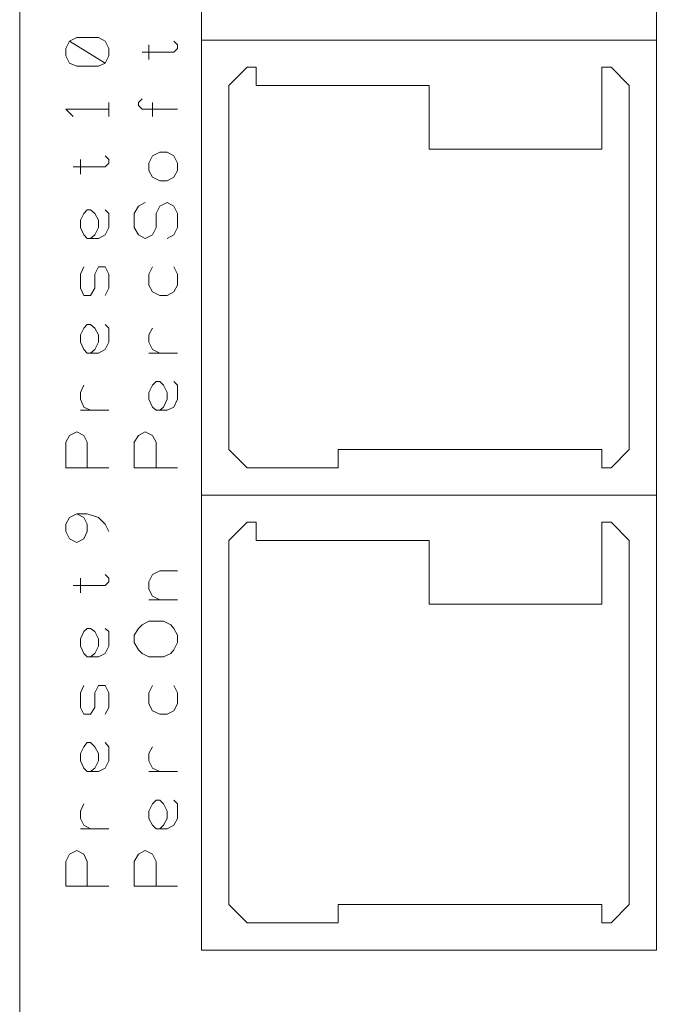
# Model space of a CAD drawing. Header units: millimetres. Extents: x -38 to 46, y -120 to 119.
# Tile 8 of 23: x -38 to -15, y -68 to -34. Entities that reach past the tile are written whole.
import ezdxf

# ---------------------------------------------------------------- set-up
doc = ezdxf.new("R2010")
doc.units = ezdxf.units.MM
doc.header["$MEASUREMENT"] = 0
doc.layers.add('Ebene 1', color=7, linetype='Continuous')

msp = doc.modelspace()

# ---------------------------------------------------------------- linework, layer by layer
at = {"layer": 'Ebene 1', "lineweight": 20}
for points, knots in [([(22.3873, 104.4081), (22.3873, 104.4081), (-37.6202, 104.4081), (-37.6202, 104.4081), (-37.6202, 104.4081), (-37.6202, 104.4081), (-37.6202, -109.9044), (-37.6202, -109.9044), (-37.6202, -109.9044), (-37.6202, -109.9044), (22.3873, -109.9044), (22.3873, -109.9044), (22.3873, -109.9044), (22.3873, -109.9044), (22.3873, 104.4081), (22.3873, 104.4081)], [0, 0, 0, 0, 0.2, 0.2, 0.2, 0.2, 0.4, 0.4, 0.4, 0.4, 0.6, 0.6, 0.6, 0.6, 1, 1, 1, 1]), ([(-31.2702, -34.6569), (-31.2702, -34.6569), (-15.3952, -34.6569), (-15.3952, -34.6569), (-15.3952, -34.6569), (-15.3952, -34.6569), (-15.3952, -18.7819), (-15.3952, -18.7819), (-15.3952, -18.7819), (-15.3952, -18.7819), (-31.2702, -18.7819), (-31.2702, -18.7819), (-31.2702, -18.7819), (-31.2702, -18.7819), (-31.2702, -34.6569), (-31.2702, -34.6569)], [0, 0, 0, 0, 0.2, 0.2, 0.2, 0.2, 0.4, 0.4, 0.4, 0.4, 0.6, 0.6, 0.6, 0.6, 1, 1, 1, 1]), ([(-34.6357, -35.4612), (-34.6357, -35.4612), (-34.5087, -35.2072), (-34.5087, -35.2072), (-34.5087, -35.2072), (-34.5087, -35.2072), (-34.5087, -34.9532), (-34.5087, -34.9532), (-34.5087, -34.9532), (-34.5087, -34.9532), (-34.6357, -34.6992), (-34.6357, -34.6992), (-34.6357, -34.6992), (-34.6357, -34.6992), (-34.8686, -34.5722), (-34.8686, -34.5722), (-34.8686, -34.5722), (-34.8686, -34.5722), (-35.6306, -34.5722), (-35.6306, -34.5722), (-35.6306, -34.5722), (-35.6306, -34.5722), (-35.8846, -34.6992), (-35.8846, -34.6992), (-35.8846, -34.6992), (-35.8846, -34.6992), (-36.0116, -34.9532), (-36.0116, -34.9532), (-36.0116, -34.9532), (-36.0116, -34.9532), (-36.0116, -35.2072), (-36.0116, -35.2072), (-36.0116, -35.2072), (-36.0116, -35.2072), (-35.8846, -35.4612), (-35.8846, -35.4612), (-35.8846, -35.4612), (-35.8846, -35.4612), (-35.6306, -35.5671), (-35.6306, -35.5671), (-35.6306, -35.5671), (-35.6306, -35.5671), (-34.8686, -35.5671), (-34.8686, -35.5671), (-34.8686, -35.5671), (-34.8686, -35.5671), (-34.6357, -35.4612), (-34.6357, -35.4612), (-34.6357, -35.4612), (-34.6357, -35.4612), (-35.8846, -34.6992), (-35.8846, -34.6992)], [0, 0, 0, 0, 0.0714286, 0.0714286, 0.0714286, 0.0714286, 0.1428571, 0.1428571, 0.1428571, 0.1428571, 0.2142857, 0.2142857, 0.2142857, 0.2142857, 0.2857143, 0.2857143, 0.2857143, 0.2857143, 0.3571429, 0.3571429, 0.3571429, 0.3571429, 0.4285714, 0.4285714, 0.4285714, 0.4285714, 0.5, 0.5, 0.5, 0.5, 0.5714286, 0.5714286, 0.5714286, 0.5714286, 0.6428571, 0.6428571, 0.6428571, 0.6428571, 0.7142857, 0.7142857, 0.7142857, 0.7142857, 0.7857143, 0.7857143, 0.7857143, 0.7857143, 0.8571429, 0.8571429, 0.8571429, 0.8571429, 1, 1, 1, 1]), ([(-31.2702, -50.5319), (-31.2702, -50.5319), (-15.3952, -50.5319), (-15.3952, -50.5319), (-15.3952, -50.5319), (-15.3952, -50.5319), (-15.3952, -34.6569), (-15.3952, -34.6569), (-15.3952, -34.6569), (-15.3952, -34.6569), (-31.2702, -34.6569), (-31.2702, -34.6569), (-31.2702, -34.6569), (-31.2702, -34.6569), (-31.2702, -50.5319), (-31.2702, -50.5319)], [0, 0, 0, 0, 0.2, 0.2, 0.2, 0.2, 0.4, 0.4, 0.4, 0.4, 0.6, 0.6, 0.6, 0.6, 1, 1, 1, 1]), ([(-33.3446, -35.0802), (-33.3446, -35.0802), (-32.2439, -35.0802), (-32.2439, -35.0802), (-32.2439, -35.0802), (-32.2439, -35.0802), (-32.1169, -34.9532), (-32.1169, -34.9532), (-32.1169, -34.9532), (-32.1169, -34.9532), (-32.1169, -34.8262), (-32.1169, -34.8262), (-32.1169, -34.8262), (-32.1169, -34.8262), (-32.2439, -34.6992), (-32.2439, -34.6992)], [0, 0, 0, 0, 0.2, 0.2, 0.2, 0.2, 0.4, 0.4, 0.4, 0.4, 0.6, 0.6, 0.6, 0.6, 1, 1, 1, 1]), ([(-16.3477, -48.9444), (-16.3477, -48.9444), (-16.3477, -36.2444), (-16.3477, -36.2444), (-16.3477, -36.2444), (-16.3477, -36.2444), (-16.9827, -35.6094), (-16.9827, -35.6094), (-16.9827, -35.6094), (-16.9827, -35.6094), (-17.3002, -35.6094), (-17.3002, -35.6094), (-17.3002, -35.6094), (-17.3002, -35.6094), (-17.3002, -38.4669), (-17.3002, -38.4669), (-17.3002, -38.4669), (-17.3002, -38.4669), (-23.3327, -38.4669), (-23.3327, -38.4669), (-23.3327, -38.4669), (-23.3327, -38.4669), (-23.3327, -36.2444), (-23.3327, -36.2444), (-23.3327, -36.2444), (-23.3327, -36.2444), (-29.3652, -36.2444), (-29.3652, -36.2444), (-29.3652, -36.2444), (-29.3652, -36.2444), (-29.3652, -35.6094), (-29.3652, -35.6094), (-29.3652, -35.6094), (-29.3652, -35.6094), (-29.6827, -35.6094), (-29.6827, -35.6094), (-29.6827, -35.6094), (-29.6827, -35.6094), (-30.3177, -36.2444), (-30.3177, -36.2444), (-30.3177, -36.2444), (-30.3177, -36.2444), (-30.3177, -48.9444), (-30.3177, -48.9444), (-30.3177, -48.9444), (-30.3177, -48.9444), (-29.6827, -49.5794), (-29.6827, -49.5794), (-29.6827, -49.5794), (-29.6827, -49.5794), (-26.5077, -49.5794), (-26.5077, -49.5794), (-26.5077, -49.5794), (-26.5077, -49.5794), (-26.5077, -48.9444), (-26.5077, -48.9444), (-26.5077, -48.9444), (-26.5077, -48.9444), (-17.3002, -48.9444), (-17.3002, -48.9444), (-17.3002, -48.9444), (-17.3002, -48.9444), (-17.3002, -49.5794), (-17.3002, -49.5794), (-17.3002, -49.5794), (-17.3002, -49.5794), (-16.9827, -49.5794), (-16.9827, -49.5794), (-16.9827, -49.5794), (-16.9827, -49.5794), (-16.3477, -48.9444), (-16.3477, -48.9444)], [0, 0, 0, 0, 0.0526316, 0.0526316, 0.0526316, 0.0526316, 0.1052632, 0.1052632, 0.1052632, 0.1052632, 0.1578947, 0.1578947, 0.1578947, 0.1578947, 0.2105263, 0.2105263, 0.2105263, 0.2105263, 0.2631579, 0.2631579, 0.2631579, 0.2631579, 0.3157895, 0.3157895, 0.3157895, 0.3157895, 0.3684211, 0.3684211, 0.3684211, 0.3684211, 0.4210526, 0.4210526, 0.4210526, 0.4210526, 0.4736842, 0.4736842, 0.4736842, 0.4736842, 0.5263158, 0.5263158, 0.5263158, 0.5263158, 0.5789474, 0.5789474, 0.5789474, 0.5789474, 0.6315789, 0.6315789, 0.6315789, 0.6315789, 0.6842105, 0.6842105, 0.6842105, 0.6842105, 0.7368421, 0.7368421, 0.7368421, 0.7368421, 0.7894737, 0.7894737, 0.7894737, 0.7894737, 0.8421053, 0.8421053, 0.8421053, 0.8421053, 0.8947368, 0.8947368, 0.8947368, 0.8947368, 1, 1, 1, 1]), ([(-32.1169, -37.0699), (-32.1169, -37.0699), (-33.3446, -37.0699), (-33.3446, -37.0699), (-33.3446, -37.0699), (-33.3446, -37.0699), (-33.4716, -36.9429), (-33.4716, -36.9429), (-33.4716, -36.9429), (-33.4716, -36.9429), (-33.4716, -36.8371), (-33.4716, -36.8371), (-33.4716, -36.8371), (-33.4716, -36.8371), (-33.3446, -36.7101), (-33.3446, -36.7101)], [0, 0, 0, 0, 0.2, 0.2, 0.2, 0.2, 0.4, 0.4, 0.4, 0.4, 0.6, 0.6, 0.6, 0.6, 1, 1, 1, 1]), ([(-34.5087, -37.0699), (-34.5087, -37.0699), (-36.0116, -37.0699), (-36.0116, -37.0699), (-36.0116, -37.0699), (-36.0116, -37.0699), (-35.7576, -37.3239), (-35.7576, -37.3239)], [0, 0, 0, 0, 0.3333333, 0.3333333, 0.3333333, 0.3333333, 1, 1, 1, 1]), ([(-35.7576, -39.0807), (-35.7576, -39.0807), (-34.6357, -39.0807), (-34.6357, -39.0807), (-34.6357, -39.0807), (-34.6357, -39.0807), (-34.5087, -38.9537), (-34.5087, -38.9537), (-34.5087, -38.9537), (-34.5087, -38.9537), (-34.5087, -38.8267), (-34.5087, -38.8267), (-34.5087, -38.8267), (-34.5087, -38.8267), (-34.6357, -38.6997), (-34.6357, -38.6997)], [0, 0, 0, 0, 0.2, 0.2, 0.2, 0.2, 0.4, 0.4, 0.4, 0.4, 0.6, 0.6, 0.6, 0.6, 1, 1, 1, 1]), ([(-32.4767, -39.5676), (-32.4767, -39.5676), (-32.2439, -39.4406), (-32.2439, -39.4406), (-32.2439, -39.4406), (-32.2439, -39.4406), (-32.1169, -39.2077), (-32.1169, -39.2077), (-32.1169, -39.2077), (-32.1169, -39.2077), (-32.1169, -38.9537), (-32.1169, -38.9537), (-32.1169, -38.9537), (-32.1169, -38.9537), (-32.2439, -38.6997), (-32.2439, -38.6997), (-32.2439, -38.6997), (-32.2439, -38.6997), (-32.4767, -38.5727), (-32.4767, -38.5727), (-32.4767, -38.5727), (-32.4767, -38.5727), (-32.7307, -38.5727), (-32.7307, -38.5727), (-32.7307, -38.5727), (-32.7307, -38.5727), (-32.9847, -38.6997), (-32.9847, -38.6997), (-32.9847, -38.6997), (-32.9847, -38.6997), (-33.1117, -38.9537), (-33.1117, -38.9537), (-33.1117, -38.9537), (-33.1117, -38.9537), (-33.1117, -39.2077), (-33.1117, -39.2077), (-33.1117, -39.2077), (-33.1117, -39.2077), (-32.9847, -39.4406), (-32.9847, -39.4406), (-32.9847, -39.4406), (-32.9847, -39.4406), (-32.7307, -39.5676), (-32.7307, -39.5676), (-32.7307, -39.5676), (-32.7307, -39.5676), (-32.4767, -39.5676), (-32.4767, -39.5676)], [0, 0, 0, 0, 0.0769231, 0.0769231, 0.0769231, 0.0769231, 0.1538462, 0.1538462, 0.1538462, 0.1538462, 0.2307692, 0.2307692, 0.2307692, 0.2307692, 0.3076923, 0.3076923, 0.3076923, 0.3076923, 0.3846154, 0.3846154, 0.3846154, 0.3846154, 0.4615385, 0.4615385, 0.4615385, 0.4615385, 0.5384615, 0.5384615, 0.5384615, 0.5384615, 0.6153846, 0.6153846, 0.6153846, 0.6153846, 0.6923077, 0.6923077, 0.6923077, 0.6923077, 0.7692308, 0.7692308, 0.7692308, 0.7692308, 0.8461538, 0.8461538, 0.8461538, 0.8461538, 1, 1, 1, 1]), ([(-32.4767, -41.5784), (-32.4767, -41.5784), (-32.2439, -41.4514), (-32.2439, -41.4514), (-32.2439, -41.4514), (-32.2439, -41.4514), (-32.1169, -41.1974), (-32.1169, -41.1974), (-32.1169, -41.1974), (-32.1169, -41.1974), (-32.1169, -40.7106), (-32.1169, -40.7106), (-32.1169, -40.7106), (-32.1169, -40.7106), (-32.2439, -40.4566), (-32.2439, -40.4566), (-32.2439, -40.4566), (-32.2439, -40.4566), (-32.4767, -40.3296), (-32.4767, -40.3296), (-32.4767, -40.3296), (-32.4767, -40.3296), (-32.7307, -40.4566), (-32.7307, -40.4566), (-32.7307, -40.4566), (-32.7307, -40.4566), (-32.8577, -40.7106), (-32.8577, -40.7106), (-32.8577, -40.7106), (-32.8577, -40.7106), (-32.8577, -41.1974), (-32.8577, -41.1974), (-32.8577, -41.1974), (-32.8577, -41.1974), (-32.9847, -41.4514), (-32.9847, -41.4514), (-32.9847, -41.4514), (-32.9847, -41.4514), (-33.2387, -41.5784), (-33.2387, -41.5784), (-33.2387, -41.5784), (-33.2387, -41.5784), (-33.4716, -41.4514), (-33.4716, -41.4514), (-33.4716, -41.4514), (-33.4716, -41.4514), (-33.6197, -41.1974), (-33.6197, -41.1974), (-33.6197, -41.1974), (-33.6197, -41.1974), (-33.6197, -40.7106), (-33.6197, -40.7106), (-33.6197, -40.7106), (-33.6197, -40.7106), (-33.4716, -40.4566), (-33.4716, -40.4566), (-33.4716, -40.4566), (-33.4716, -40.4566), (-33.2387, -40.3296), (-33.2387, -40.3296)], [0, 0, 0, 0, 0.0625, 0.0625, 0.0625, 0.0625, 0.125, 0.125, 0.125, 0.125, 0.1875, 0.1875, 0.1875, 0.1875, 0.25, 0.25, 0.25, 0.25, 0.3125, 0.3125, 0.3125, 0.3125, 0.375, 0.375, 0.375, 0.375, 0.4375, 0.4375, 0.4375, 0.4375, 0.5, 0.5, 0.5, 0.5, 0.5625, 0.5625, 0.5625, 0.5625, 0.625, 0.625, 0.625, 0.625, 0.6875, 0.6875, 0.6875, 0.6875, 0.75, 0.75, 0.75, 0.75, 0.8125, 0.8125, 0.8125, 0.8125, 0.875, 0.875, 0.875, 0.875, 1, 1, 1, 1]), ([(-34.6357, -40.5836), (-34.6357, -40.5836), (-34.5087, -40.7106), (-34.5087, -40.7106), (-34.5087, -40.7106), (-34.5087, -40.7106), (-34.5087, -41.1974), (-34.5087, -41.1974), (-34.5087, -41.1974), (-34.5087, -41.1974), (-34.6357, -41.4514), (-34.6357, -41.4514), (-34.6357, -41.4514), (-34.6357, -41.4514), (-34.8686, -41.5784), (-34.8686, -41.5784), (-34.8686, -41.5784), (-34.8686, -41.5784), (-35.2707, -41.5784), (-35.2707, -41.5784), (-35.2707, -41.5784), (-35.2707, -41.5784), (-35.3766, -41.4514), (-35.3766, -41.4514), (-35.3766, -41.4514), (-35.3766, -41.4514), (-35.5036, -41.1974), (-35.5036, -41.1974), (-35.5036, -41.1974), (-35.5036, -41.1974), (-35.5036, -40.9434), (-35.5036, -40.9434), (-35.5036, -40.9434), (-35.5036, -40.9434), (-35.3766, -40.7106), (-35.3766, -40.7106), (-35.3766, -40.7106), (-35.3766, -40.7106), (-35.2707, -40.5836), (-35.2707, -40.5836), (-35.2707, -40.5836), (-35.2707, -40.5836), (-35.1437, -40.5836), (-35.1437, -40.5836), (-35.1437, -40.5836), (-35.1437, -40.5836), (-34.9956, -40.7106), (-34.9956, -40.7106), (-34.9956, -40.7106), (-34.9956, -40.7106), (-34.8686, -40.9434), (-34.8686, -40.9434), (-34.8686, -40.9434), (-34.8686, -40.9434), (-34.8686, -41.1974), (-34.8686, -41.1974), (-34.8686, -41.1974), (-34.8686, -41.1974), (-34.9956, -41.4514), (-34.9956, -41.4514), (-34.9956, -41.4514), (-34.9956, -41.4514), (-35.1437, -41.5784), (-35.1437, -41.5784)], [0, 0, 0, 0, 0.0588235, 0.0588235, 0.0588235, 0.0588235, 0.1176471, 0.1176471, 0.1176471, 0.1176471, 0.1764706, 0.1764706, 0.1764706, 0.1764706, 0.2352941, 0.2352941, 0.2352941, 0.2352941, 0.2941176, 0.2941176, 0.2941176, 0.2941176, 0.3529412, 0.3529412, 0.3529412, 0.3529412, 0.4117647, 0.4117647, 0.4117647, 0.4117647, 0.4705882, 0.4705882, 0.4705882, 0.4705882, 0.5294118, 0.5294118, 0.5294118, 0.5294118, 0.5882353, 0.5882353, 0.5882353, 0.5882353, 0.6470588, 0.6470588, 0.6470588, 0.6470588, 0.7058824, 0.7058824, 0.7058824, 0.7058824, 0.7647059, 0.7647059, 0.7647059, 0.7647059, 0.8235294, 0.8235294, 0.8235294, 0.8235294, 0.8823529, 0.8823529, 0.8823529, 0.8823529, 1, 1, 1, 1]), ([(-34.6357, -43.5681), (-34.6357, -43.5681), (-34.5087, -43.3141), (-34.5087, -43.3141), (-34.5087, -43.3141), (-34.5087, -43.3141), (-34.5087, -42.8272), (-34.5087, -42.8272), (-34.5087, -42.8272), (-34.5087, -42.8272), (-34.6357, -42.5732), (-34.6357, -42.5732), (-34.6357, -42.5732), (-34.6357, -42.5732), (-34.8686, -42.5732), (-34.8686, -42.5732), (-34.8686, -42.5732), (-34.8686, -42.5732), (-34.9956, -42.8272), (-34.9956, -42.8272), (-34.9956, -42.8272), (-34.9956, -42.8272), (-34.9956, -43.3141), (-34.9956, -43.3141), (-34.9956, -43.3141), (-34.9956, -43.3141), (-35.1437, -43.5681), (-35.1437, -43.5681), (-35.1437, -43.5681), (-35.1437, -43.5681), (-35.3766, -43.5681), (-35.3766, -43.5681), (-35.3766, -43.5681), (-35.3766, -43.5681), (-35.5036, -43.3141), (-35.5036, -43.3141), (-35.5036, -43.3141), (-35.5036, -43.3141), (-35.5036, -42.8272), (-35.5036, -42.8272), (-35.5036, -42.8272), (-35.5036, -42.8272), (-35.3766, -42.5732), (-35.3766, -42.5732)], [0, 0, 0, 0, 0.0833333, 0.0833333, 0.0833333, 0.0833333, 0.1666667, 0.1666667, 0.1666667, 0.1666667, 0.25, 0.25, 0.25, 0.25, 0.3333333, 0.3333333, 0.3333333, 0.3333333, 0.4166667, 0.4166667, 0.4166667, 0.4166667, 0.5, 0.5, 0.5, 0.5, 0.5833333, 0.5833333, 0.5833333, 0.5833333, 0.6666667, 0.6666667, 0.6666667, 0.6666667, 0.75, 0.75, 0.75, 0.75, 0.8333333, 0.8333333, 0.8333333, 0.8333333, 1, 1, 1, 1]), ([(-32.9847, -42.5732), (-32.9847, -42.5732), (-33.1117, -42.8272), (-33.1117, -42.8272), (-33.1117, -42.8272), (-33.1117, -42.8272), (-33.1117, -43.2082), (-33.1117, -43.2082), (-33.1117, -43.2082), (-33.1117, -43.2082), (-32.9847, -43.4411), (-32.9847, -43.4411), (-32.9847, -43.4411), (-32.9847, -43.4411), (-32.7307, -43.5681), (-32.7307, -43.5681), (-32.7307, -43.5681), (-32.7307, -43.5681), (-32.4767, -43.5681), (-32.4767, -43.5681), (-32.4767, -43.5681), (-32.4767, -43.5681), (-32.2439, -43.4411), (-32.2439, -43.4411), (-32.2439, -43.4411), (-32.2439, -43.4411), (-32.1169, -43.2082), (-32.1169, -43.2082), (-32.1169, -43.2082), (-32.1169, -43.2082), (-32.1169, -42.8272), (-32.1169, -42.8272), (-32.1169, -42.8272), (-32.1169, -42.8272), (-32.2439, -42.5732), (-32.2439, -42.5732)], [0, 0, 0, 0, 0.1, 0.1, 0.1, 0.1, 0.2, 0.2, 0.2, 0.2, 0.3, 0.3, 0.3, 0.3, 0.4, 0.4, 0.4, 0.4, 0.5, 0.5, 0.5, 0.5, 0.6, 0.6, 0.6, 0.6, 0.7, 0.7, 0.7, 0.7, 0.8, 0.8, 0.8, 0.8, 1, 1, 1, 1]), ([(-34.5087, -44.7111), (-34.5087, -44.7111), (-34.5087, -45.1979), (-34.5087, -45.1979), (-34.5087, -45.1979), (-34.5087, -45.1979), (-34.6357, -45.4519), (-34.6357, -45.4519), (-34.6357, -45.4519), (-34.6357, -45.4519), (-34.8686, -45.5789), (-34.8686, -45.5789), (-34.8686, -45.5789), (-34.8686, -45.5789), (-35.2707, -45.5789), (-35.2707, -45.5789), (-35.2707, -45.5789), (-35.2707, -45.5789), (-35.3766, -45.4519), (-35.3766, -45.4519), (-35.3766, -45.4519), (-35.3766, -45.4519), (-35.5036, -45.1979), (-35.5036, -45.1979), (-35.5036, -45.1979), (-35.5036, -45.1979), (-35.5036, -44.9439), (-35.5036, -44.9439), (-35.5036, -44.9439), (-35.5036, -44.9439), (-35.3766, -44.7111), (-35.3766, -44.7111), (-35.3766, -44.7111), (-35.3766, -44.7111), (-35.2707, -44.5841), (-35.2707, -44.5841), (-35.2707, -44.5841), (-35.2707, -44.5841), (-35.1437, -44.5841), (-35.1437, -44.5841), (-35.1437, -44.5841), (-35.1437, -44.5841), (-34.9956, -44.7111), (-34.9956, -44.7111), (-34.9956, -44.7111), (-34.9956, -44.7111), (-34.8686, -44.9439), (-34.8686, -44.9439), (-34.8686, -44.9439), (-34.8686, -44.9439), (-34.8686, -45.1979), (-34.8686, -45.1979), (-34.8686, -45.1979), (-34.8686, -45.1979), (-34.9956, -45.4519), (-34.9956, -45.4519), (-34.9956, -45.4519), (-34.9956, -45.4519), (-35.1437, -45.5789), (-35.1437, -45.5789)], [0, 0, 0, 0, 0.0625, 0.0625, 0.0625, 0.0625, 0.125, 0.125, 0.125, 0.125, 0.1875, 0.1875, 0.1875, 0.1875, 0.25, 0.25, 0.25, 0.25, 0.3125, 0.3125, 0.3125, 0.3125, 0.375, 0.375, 0.375, 0.375, 0.4375, 0.4375, 0.4375, 0.4375, 0.5, 0.5, 0.5, 0.5, 0.5625, 0.5625, 0.5625, 0.5625, 0.625, 0.625, 0.625, 0.625, 0.6875, 0.6875, 0.6875, 0.6875, 0.75, 0.75, 0.75, 0.75, 0.8125, 0.8125, 0.8125, 0.8125, 0.875, 0.875, 0.875, 0.875, 1, 1, 1, 1]), ([(-32.7307, -45.5789), (-32.7307, -45.5789), (-32.9847, -45.4519), (-32.9847, -45.4519), (-32.9847, -45.4519), (-32.9847, -45.4519), (-33.1117, -45.1979), (-33.1117, -45.1979), (-33.1117, -45.1979), (-33.1117, -45.1979), (-33.1117, -44.9439), (-33.1117, -44.9439), (-33.1117, -44.9439), (-33.1117, -44.9439), (-32.9847, -44.7111), (-32.9847, -44.7111)], [0, 0, 0, 0, 0.2, 0.2, 0.2, 0.2, 0.4, 0.4, 0.4, 0.4, 0.6, 0.6, 0.6, 0.6, 1, 1, 1, 1]), ([(-35.1437, -47.5686), (-35.1437, -47.5686), (-35.3766, -47.4627), (-35.3766, -47.4627), (-35.3766, -47.4627), (-35.3766, -47.4627), (-35.5036, -47.1876), (-35.5036, -47.1876), (-35.5036, -47.1876), (-35.5036, -47.1876), (-35.5036, -46.9547), (-35.5036, -46.9547), (-35.5036, -46.9547), (-35.5036, -46.9547), (-35.3766, -46.7007), (-35.3766, -46.7007)], [0, 0, 0, 0, 0.2, 0.2, 0.2, 0.2, 0.4, 0.4, 0.4, 0.4, 0.6, 0.6, 0.6, 0.6, 1, 1, 1, 1]), ([(-32.2439, -46.5737), (-32.2439, -46.5737), (-32.1169, -46.7007), (-32.1169, -46.7007), (-32.1169, -46.7007), (-32.1169, -46.7007), (-32.1169, -47.1876), (-32.1169, -47.1876), (-32.1169, -47.1876), (-32.1169, -47.1876), (-32.2439, -47.4627), (-32.2439, -47.4627), (-32.2439, -47.4627), (-32.2439, -47.4627), (-32.4767, -47.5686), (-32.4767, -47.5686), (-32.4767, -47.5686), (-32.4767, -47.5686), (-32.8577, -47.5686), (-32.8577, -47.5686), (-32.8577, -47.5686), (-32.8577, -47.5686), (-32.9847, -47.4627), (-32.9847, -47.4627), (-32.9847, -47.4627), (-32.9847, -47.4627), (-33.1117, -47.1876), (-33.1117, -47.1876), (-33.1117, -47.1876), (-33.1117, -47.1876), (-33.1117, -46.9547), (-33.1117, -46.9547), (-33.1117, -46.9547), (-33.1117, -46.9547), (-32.9847, -46.7007), (-32.9847, -46.7007), (-32.9847, -46.7007), (-32.9847, -46.7007), (-32.8577, -46.5737), (-32.8577, -46.5737), (-32.8577, -46.5737), (-32.8577, -46.5737), (-32.7307, -46.5737), (-32.7307, -46.5737), (-32.7307, -46.5737), (-32.7307, -46.5737), (-32.6037, -46.7007), (-32.6037, -46.7007), (-32.6037, -46.7007), (-32.6037, -46.7007), (-32.4767, -46.9547), (-32.4767, -46.9547), (-32.4767, -46.9547), (-32.4767, -46.9547), (-32.4767, -47.1876), (-32.4767, -47.1876), (-32.4767, -47.1876), (-32.4767, -47.1876), (-32.6037, -47.4627), (-32.6037, -47.4627), (-32.6037, -47.4627), (-32.6037, -47.4627), (-32.7307, -47.5686), (-32.7307, -47.5686)], [0, 0, 0, 0, 0.0588235, 0.0588235, 0.0588235, 0.0588235, 0.1176471, 0.1176471, 0.1176471, 0.1176471, 0.1764706, 0.1764706, 0.1764706, 0.1764706, 0.2352941, 0.2352941, 0.2352941, 0.2352941, 0.2941176, 0.2941176, 0.2941176, 0.2941176, 0.3529412, 0.3529412, 0.3529412, 0.3529412, 0.4117647, 0.4117647, 0.4117647, 0.4117647, 0.4705882, 0.4705882, 0.4705882, 0.4705882, 0.5294118, 0.5294118, 0.5294118, 0.5294118, 0.5882353, 0.5882353, 0.5882353, 0.5882353, 0.6470588, 0.6470588, 0.6470588, 0.6470588, 0.7058824, 0.7058824, 0.7058824, 0.7058824, 0.7647059, 0.7647059, 0.7647059, 0.7647059, 0.8235294, 0.8235294, 0.8235294, 0.8235294, 0.8823529, 0.8823529, 0.8823529, 0.8823529, 1, 1, 1, 1]), ([(-34.5087, -49.5794), (-34.5087, -49.5794), (-36.0116, -49.5794), (-36.0116, -49.5794), (-36.0116, -49.5794), (-36.0116, -49.5794), (-36.0116, -48.6904), (-36.0116, -48.6904), (-36.0116, -48.6904), (-36.0116, -48.6904), (-35.8846, -48.4576), (-35.8846, -48.4576), (-35.8846, -48.4576), (-35.8846, -48.4576), (-35.6306, -48.3306), (-35.6306, -48.3306), (-35.6306, -48.3306), (-35.6306, -48.3306), (-35.3766, -48.4576), (-35.3766, -48.4576), (-35.3766, -48.4576), (-35.3766, -48.4576), (-35.2707, -48.6904), (-35.2707, -48.6904), (-35.2707, -48.6904), (-35.2707, -48.6904), (-35.2707, -49.5794), (-35.2707, -49.5794)], [0, 0, 0, 0, 0.125, 0.125, 0.125, 0.125, 0.25, 0.25, 0.25, 0.25, 0.375, 0.375, 0.375, 0.375, 0.5, 0.5, 0.5, 0.5, 0.625, 0.625, 0.625, 0.625, 0.75, 0.75, 0.75, 0.75, 1, 1, 1, 1]), ([(-32.1169, -49.5794), (-32.1169, -49.5794), (-33.6197, -49.5794), (-33.6197, -49.5794), (-33.6197, -49.5794), (-33.6197, -49.5794), (-33.6197, -48.6904), (-33.6197, -48.6904), (-33.6197, -48.6904), (-33.6197, -48.6904), (-33.4716, -48.4576), (-33.4716, -48.4576), (-33.4716, -48.4576), (-33.4716, -48.4576), (-33.2387, -48.3306), (-33.2387, -48.3306), (-33.2387, -48.3306), (-33.2387, -48.3306), (-32.9847, -48.4576), (-32.9847, -48.4576), (-32.9847, -48.4576), (-32.9847, -48.4576), (-32.8577, -48.6904), (-32.8577, -48.6904), (-32.8577, -48.6904), (-32.8577, -48.6904), (-32.8577, -49.5794), (-32.8577, -49.5794)], [0, 0, 0, 0, 0.125, 0.125, 0.125, 0.125, 0.25, 0.25, 0.25, 0.25, 0.375, 0.375, 0.375, 0.375, 0.5, 0.5, 0.5, 0.5, 0.625, 0.625, 0.625, 0.625, 0.75, 0.75, 0.75, 0.75, 1, 1, 1, 1]), ([(-31.2702, -66.4069), (-31.2702, -66.4069), (-15.3952, -66.4069), (-15.3952, -66.4069), (-15.3952, -66.4069), (-15.3952, -66.4069), (-15.3952, -50.5319), (-15.3952, -50.5319), (-15.3952, -50.5319), (-15.3952, -50.5319), (-31.2702, -50.5319), (-31.2702, -50.5319), (-31.2702, -50.5319), (-31.2702, -50.5319), (-31.2702, -66.4069), (-31.2702, -66.4069)], [0, 0, 0, 0, 0.2, 0.2, 0.2, 0.2, 0.4, 0.4, 0.4, 0.4, 0.6, 0.6, 0.6, 0.6, 1, 1, 1, 1]), ([(-34.5087, -51.8019), (-34.5087, -51.8019), (-34.6357, -51.5479), (-34.6357, -51.5479), (-34.6357, -51.5479), (-34.6357, -51.5479), (-34.8686, -51.3151), (-34.8686, -51.3151), (-34.8686, -51.3151), (-34.8686, -51.3151), (-35.2707, -51.1881), (-35.2707, -51.1881), (-35.2707, -51.1881), (-35.2707, -51.1881), (-35.6306, -51.1881), (-35.6306, -51.1881), (-35.6306, -51.1881), (-35.6306, -51.1881), (-35.8846, -51.3151), (-35.8846, -51.3151), (-35.8846, -51.3151), (-35.8846, -51.3151), (-36.0116, -51.5479), (-36.0116, -51.5479), (-36.0116, -51.5479), (-36.0116, -51.5479), (-36.0116, -51.8019), (-36.0116, -51.8019), (-36.0116, -51.8019), (-36.0116, -51.8019), (-35.8846, -52.0559), (-35.8846, -52.0559), (-35.8846, -52.0559), (-35.8846, -52.0559), (-35.6306, -52.1829), (-35.6306, -52.1829), (-35.6306, -52.1829), (-35.6306, -52.1829), (-35.3766, -52.0559), (-35.3766, -52.0559), (-35.3766, -52.0559), (-35.3766, -52.0559), (-35.2707, -51.8019), (-35.2707, -51.8019), (-35.2707, -51.8019), (-35.2707, -51.8019), (-35.2707, -51.5479), (-35.2707, -51.5479), (-35.2707, -51.5479), (-35.2707, -51.5479), (-35.3766, -51.3151), (-35.3766, -51.3151), (-35.3766, -51.3151), (-35.3766, -51.3151), (-35.6306, -51.1881), (-35.6306, -51.1881)], [0, 0, 0, 0, 0.0666667, 0.0666667, 0.0666667, 0.0666667, 0.1333333, 0.1333333, 0.1333333, 0.1333333, 0.2, 0.2, 0.2, 0.2, 0.2666667, 0.2666667, 0.2666667, 0.2666667, 0.3333333, 0.3333333, 0.3333333, 0.3333333, 0.4, 0.4, 0.4, 0.4, 0.4666667, 0.4666667, 0.4666667, 0.4666667, 0.5333333, 0.5333333, 0.5333333, 0.5333333, 0.6, 0.6, 0.6, 0.6, 0.6666667, 0.6666667, 0.6666667, 0.6666667, 0.7333333, 0.7333333, 0.7333333, 0.7333333, 0.8, 0.8, 0.8, 0.8, 0.8666667, 0.8666667, 0.8666667, 0.8666667, 1, 1, 1, 1]), ([(-16.3477, -64.8194), (-16.3477, -64.8194), (-16.3477, -52.1194), (-16.3477, -52.1194), (-16.3477, -52.1194), (-16.3477, -52.1194), (-16.9827, -51.4844), (-16.9827, -51.4844), (-16.9827, -51.4844), (-16.9827, -51.4844), (-17.3002, -51.4844), (-17.3002, -51.4844), (-17.3002, -51.4844), (-17.3002, -51.4844), (-17.3002, -54.3419), (-17.3002, -54.3419), (-17.3002, -54.3419), (-17.3002, -54.3419), (-23.3327, -54.3419), (-23.3327, -54.3419), (-23.3327, -54.3419), (-23.3327, -54.3419), (-23.3327, -52.1194), (-23.3327, -52.1194), (-23.3327, -52.1194), (-23.3327, -52.1194), (-29.3652, -52.1194), (-29.3652, -52.1194), (-29.3652, -52.1194), (-29.3652, -52.1194), (-29.3652, -51.4844), (-29.3652, -51.4844), (-29.3652, -51.4844), (-29.3652, -51.4844), (-29.6827, -51.4844), (-29.6827, -51.4844), (-29.6827, -51.4844), (-29.6827, -51.4844), (-30.3177, -52.1194), (-30.3177, -52.1194), (-30.3177, -52.1194), (-30.3177, -52.1194), (-30.3177, -64.8194), (-30.3177, -64.8194), (-30.3177, -64.8194), (-30.3177, -64.8194), (-29.6827, -65.4544), (-29.6827, -65.4544), (-29.6827, -65.4544), (-29.6827, -65.4544), (-26.5077, -65.4544), (-26.5077, -65.4544), (-26.5077, -65.4544), (-26.5077, -65.4544), (-26.5077, -64.8194), (-26.5077, -64.8194), (-26.5077, -64.8194), (-26.5077, -64.8194), (-17.3002, -64.8194), (-17.3002, -64.8194), (-17.3002, -64.8194), (-17.3002, -64.8194), (-17.3002, -65.4544), (-17.3002, -65.4544), (-17.3002, -65.4544), (-17.3002, -65.4544), (-16.9827, -65.4544), (-16.9827, -65.4544), (-16.9827, -65.4544), (-16.9827, -65.4544), (-16.3477, -64.8194), (-16.3477, -64.8194)], [0, 0, 0, 0, 0.0526316, 0.0526316, 0.0526316, 0.0526316, 0.1052632, 0.1052632, 0.1052632, 0.1052632, 0.1578947, 0.1578947, 0.1578947, 0.1578947, 0.2105263, 0.2105263, 0.2105263, 0.2105263, 0.2631579, 0.2631579, 0.2631579, 0.2631579, 0.3157895, 0.3157895, 0.3157895, 0.3157895, 0.3684211, 0.3684211, 0.3684211, 0.3684211, 0.4210526, 0.4210526, 0.4210526, 0.4210526, 0.4736842, 0.4736842, 0.4736842, 0.4736842, 0.5263158, 0.5263158, 0.5263158, 0.5263158, 0.5789474, 0.5789474, 0.5789474, 0.5789474, 0.6315789, 0.6315789, 0.6315789, 0.6315789, 0.6842105, 0.6842105, 0.6842105, 0.6842105, 0.7368421, 0.7368421, 0.7368421, 0.7368421, 0.7894737, 0.7894737, 0.7894737, 0.7894737, 0.8421053, 0.8421053, 0.8421053, 0.8421053, 0.8947368, 0.8947368, 0.8947368, 0.8947368, 1, 1, 1, 1]), ([(-32.7307, -54.1937), (-32.7307, -54.1937), (-32.9847, -54.0667), (-32.9847, -54.0667), (-32.9847, -54.0667), (-32.9847, -54.0667), (-33.1117, -53.8127), (-33.1117, -53.8127), (-33.1117, -53.8127), (-33.1117, -53.8127), (-33.1117, -53.5587), (-33.1117, -53.5587), (-33.1117, -53.5587), (-33.1117, -53.5587), (-32.9847, -53.3047), (-32.9847, -53.3047), (-32.9847, -53.3047), (-32.9847, -53.3047), (-32.7307, -53.1777), (-32.7307, -53.1777), (-32.7307, -53.1777), (-32.7307, -53.1777), (-32.1169, -53.1777), (-32.1169, -53.1777)], [0, 0, 0, 0, 0.1428571, 0.1428571, 0.1428571, 0.1428571, 0.2857143, 0.2857143, 0.2857143, 0.2857143, 0.4285714, 0.4285714, 0.4285714, 0.4285714, 0.5714286, 0.5714286, 0.5714286, 0.5714286, 0.7142857, 0.7142857, 0.7142857, 0.7142857, 1, 1, 1, 1]), ([(-35.7576, -53.6857), (-35.7576, -53.6857), (-34.6357, -53.6857), (-34.6357, -53.6857), (-34.6357, -53.6857), (-34.6357, -53.6857), (-34.5087, -53.5587), (-34.5087, -53.5587), (-34.5087, -53.5587), (-34.5087, -53.5587), (-34.5087, -53.4317), (-34.5087, -53.4317), (-34.5087, -53.4317), (-34.5087, -53.4317), (-34.6357, -53.3047), (-34.6357, -53.3047)], [0, 0, 0, 0, 0.2, 0.2, 0.2, 0.2, 0.4, 0.4, 0.4, 0.4, 0.6, 0.6, 0.6, 0.6, 1, 1, 1, 1]), ([(-32.6037, -56.1834), (-32.6037, -56.1834), (-33.1117, -56.1834), (-33.1117, -56.1834), (-33.1117, -56.1834), (-33.1117, -56.1834), (-33.3446, -56.0564), (-33.3446, -56.0564), (-33.3446, -56.0564), (-33.3446, -56.0564), (-33.4716, -55.9294), (-33.4716, -55.9294), (-33.4716, -55.9294), (-33.4716, -55.9294), (-33.6197, -55.6754), (-33.6197, -55.6754), (-33.6197, -55.6754), (-33.6197, -55.6754), (-33.6197, -55.4214), (-33.6197, -55.4214), (-33.6197, -55.4214), (-33.6197, -55.4214), (-33.4716, -55.1886), (-33.4716, -55.1886), (-33.4716, -55.1886), (-33.4716, -55.1886), (-33.3446, -55.0616), (-33.3446, -55.0616), (-33.3446, -55.0616), (-33.3446, -55.0616), (-33.1117, -54.9346), (-33.1117, -54.9346), (-33.1117, -54.9346), (-33.1117, -54.9346), (-32.6037, -54.9346), (-32.6037, -54.9346), (-32.6037, -54.9346), (-32.6037, -54.9346), (-32.3497, -55.0616), (-32.3497, -55.0616), (-32.3497, -55.0616), (-32.3497, -55.0616), (-32.2439, -55.1886), (-32.2439, -55.1886), (-32.2439, -55.1886), (-32.2439, -55.1886), (-32.1169, -55.4214), (-32.1169, -55.4214), (-32.1169, -55.4214), (-32.1169, -55.4214), (-32.1169, -55.6754), (-32.1169, -55.6754), (-32.1169, -55.6754), (-32.1169, -55.6754), (-32.2439, -55.9294), (-32.2439, -55.9294), (-32.2439, -55.9294), (-32.2439, -55.9294), (-32.3497, -56.0564), (-32.3497, -56.0564), (-32.3497, -56.0564), (-32.3497, -56.0564), (-32.6037, -56.1834), (-32.6037, -56.1834)], [0, 0, 0, 0, 0.0588235, 0.0588235, 0.0588235, 0.0588235, 0.1176471, 0.1176471, 0.1176471, 0.1176471, 0.1764706, 0.1764706, 0.1764706, 0.1764706, 0.2352941, 0.2352941, 0.2352941, 0.2352941, 0.2941176, 0.2941176, 0.2941176, 0.2941176, 0.3529412, 0.3529412, 0.3529412, 0.3529412, 0.4117647, 0.4117647, 0.4117647, 0.4117647, 0.4705882, 0.4705882, 0.4705882, 0.4705882, 0.5294118, 0.5294118, 0.5294118, 0.5294118, 0.5882353, 0.5882353, 0.5882353, 0.5882353, 0.6470588, 0.6470588, 0.6470588, 0.6470588, 0.7058824, 0.7058824, 0.7058824, 0.7058824, 0.7647059, 0.7647059, 0.7647059, 0.7647059, 0.8235294, 0.8235294, 0.8235294, 0.8235294, 0.8823529, 0.8823529, 0.8823529, 0.8823529, 1, 1, 1, 1]), ([(-34.6357, -55.1886), (-34.6357, -55.1886), (-34.5087, -55.2944), (-34.5087, -55.2944), (-34.5087, -55.2944), (-34.5087, -55.2944), (-34.5087, -55.8024), (-34.5087, -55.8024), (-34.5087, -55.8024), (-34.5087, -55.8024), (-34.6357, -56.0564), (-34.6357, -56.0564), (-34.6357, -56.0564), (-34.6357, -56.0564), (-34.8686, -56.1834), (-34.8686, -56.1834), (-34.8686, -56.1834), (-34.8686, -56.1834), (-35.2707, -56.1834), (-35.2707, -56.1834), (-35.2707, -56.1834), (-35.2707, -56.1834), (-35.3766, -56.0564), (-35.3766, -56.0564), (-35.3766, -56.0564), (-35.3766, -56.0564), (-35.5036, -55.8024), (-35.5036, -55.8024), (-35.5036, -55.8024), (-35.5036, -55.8024), (-35.5036, -55.5484), (-35.5036, -55.5484), (-35.5036, -55.5484), (-35.5036, -55.5484), (-35.3766, -55.2944), (-35.3766, -55.2944), (-35.3766, -55.2944), (-35.3766, -55.2944), (-35.2707, -55.1886), (-35.2707, -55.1886), (-35.2707, -55.1886), (-35.2707, -55.1886), (-35.1437, -55.1886), (-35.1437, -55.1886), (-35.1437, -55.1886), (-35.1437, -55.1886), (-34.9956, -55.2944), (-34.9956, -55.2944), (-34.9956, -55.2944), (-34.9956, -55.2944), (-34.8686, -55.5484), (-34.8686, -55.5484), (-34.8686, -55.5484), (-34.8686, -55.5484), (-34.8686, -55.8024), (-34.8686, -55.8024), (-34.8686, -55.8024), (-34.8686, -55.8024), (-34.9956, -56.0564), (-34.9956, -56.0564), (-34.9956, -56.0564), (-34.9956, -56.0564), (-35.1437, -56.1834), (-35.1437, -56.1834)], [0, 0, 0, 0, 0.0588235, 0.0588235, 0.0588235, 0.0588235, 0.1176471, 0.1176471, 0.1176471, 0.1176471, 0.1764706, 0.1764706, 0.1764706, 0.1764706, 0.2352941, 0.2352941, 0.2352941, 0.2352941, 0.2941176, 0.2941176, 0.2941176, 0.2941176, 0.3529412, 0.3529412, 0.3529412, 0.3529412, 0.4117647, 0.4117647, 0.4117647, 0.4117647, 0.4705882, 0.4705882, 0.4705882, 0.4705882, 0.5294118, 0.5294118, 0.5294118, 0.5294118, 0.5882353, 0.5882353, 0.5882353, 0.5882353, 0.6470588, 0.6470588, 0.6470588, 0.6470588, 0.7058824, 0.7058824, 0.7058824, 0.7058824, 0.7647059, 0.7647059, 0.7647059, 0.7647059, 0.8235294, 0.8235294, 0.8235294, 0.8235294, 0.8823529, 0.8823529, 0.8823529, 0.8823529, 1, 1, 1, 1]), ([(-34.6357, -58.1731), (-34.6357, -58.1731), (-34.5087, -57.9402), (-34.5087, -57.9402), (-34.5087, -57.9402), (-34.5087, -57.9402), (-34.5087, -57.4322), (-34.5087, -57.4322), (-34.5087, -57.4322), (-34.5087, -57.4322), (-34.6357, -57.1782), (-34.6357, -57.1782), (-34.6357, -57.1782), (-34.6357, -57.1782), (-34.8686, -57.1782), (-34.8686, -57.1782), (-34.8686, -57.1782), (-34.8686, -57.1782), (-34.9956, -57.4322), (-34.9956, -57.4322), (-34.9956, -57.4322), (-34.9956, -57.4322), (-34.9956, -57.9402), (-34.9956, -57.9402), (-34.9956, -57.9402), (-34.9956, -57.9402), (-35.1437, -58.1731), (-35.1437, -58.1731), (-35.1437, -58.1731), (-35.1437, -58.1731), (-35.3766, -58.1731), (-35.3766, -58.1731), (-35.3766, -58.1731), (-35.3766, -58.1731), (-35.5036, -57.9402), (-35.5036, -57.9402), (-35.5036, -57.9402), (-35.5036, -57.9402), (-35.5036, -57.4322), (-35.5036, -57.4322), (-35.5036, -57.4322), (-35.5036, -57.4322), (-35.3766, -57.1782), (-35.3766, -57.1782)], [0, 0, 0, 0, 0.0833333, 0.0833333, 0.0833333, 0.0833333, 0.1666667, 0.1666667, 0.1666667, 0.1666667, 0.25, 0.25, 0.25, 0.25, 0.3333333, 0.3333333, 0.3333333, 0.3333333, 0.4166667, 0.4166667, 0.4166667, 0.4166667, 0.5, 0.5, 0.5, 0.5, 0.5833333, 0.5833333, 0.5833333, 0.5833333, 0.6666667, 0.6666667, 0.6666667, 0.6666667, 0.75, 0.75, 0.75, 0.75, 0.8333333, 0.8333333, 0.8333333, 0.8333333, 1, 1, 1, 1]), ([(-32.9847, -57.1782), (-32.9847, -57.1782), (-33.1117, -57.4322), (-33.1117, -57.4322), (-33.1117, -57.4322), (-33.1117, -57.4322), (-33.1117, -57.8132), (-33.1117, -57.8132), (-33.1117, -57.8132), (-33.1117, -57.8132), (-32.9847, -58.0672), (-32.9847, -58.0672), (-32.9847, -58.0672), (-32.9847, -58.0672), (-32.7307, -58.1731), (-32.7307, -58.1731), (-32.7307, -58.1731), (-32.7307, -58.1731), (-32.4767, -58.1731), (-32.4767, -58.1731), (-32.4767, -58.1731), (-32.4767, -58.1731), (-32.2439, -58.0672), (-32.2439, -58.0672), (-32.2439, -58.0672), (-32.2439, -58.0672), (-32.1169, -57.8132), (-32.1169, -57.8132), (-32.1169, -57.8132), (-32.1169, -57.8132), (-32.1169, -57.4322), (-32.1169, -57.4322), (-32.1169, -57.4322), (-32.1169, -57.4322), (-32.2439, -57.1782), (-32.2439, -57.1782)], [0, 0, 0, 0, 0.1, 0.1, 0.1, 0.1, 0.2, 0.2, 0.2, 0.2, 0.3, 0.3, 0.3, 0.3, 0.4, 0.4, 0.4, 0.4, 0.5, 0.5, 0.5, 0.5, 0.6, 0.6, 0.6, 0.6, 0.7, 0.7, 0.7, 0.7, 0.8, 0.8, 0.8, 0.8, 1, 1, 1, 1]), ([(-34.6357, -59.1679), (-34.6357, -59.1679), (-34.5087, -59.3161), (-34.5087, -59.3161), (-34.5087, -59.3161), (-34.5087, -59.3161), (-34.5087, -59.8029), (-34.5087, -59.8029), (-34.5087, -59.8029), (-34.5087, -59.8029), (-34.6357, -60.0569), (-34.6357, -60.0569), (-34.6357, -60.0569), (-34.6357, -60.0569), (-34.8686, -60.1839), (-34.8686, -60.1839), (-34.8686, -60.1839), (-34.8686, -60.1839), (-35.2707, -60.1839), (-35.2707, -60.1839), (-35.2707, -60.1839), (-35.2707, -60.1839), (-35.3766, -60.0569), (-35.3766, -60.0569), (-35.3766, -60.0569), (-35.3766, -60.0569), (-35.5036, -59.8029), (-35.5036, -59.8029), (-35.5036, -59.8029), (-35.5036, -59.8029), (-35.5036, -59.5489), (-35.5036, -59.5489), (-35.5036, -59.5489), (-35.5036, -59.5489), (-35.3766, -59.3161), (-35.3766, -59.3161), (-35.3766, -59.3161), (-35.3766, -59.3161), (-35.2707, -59.1679), (-35.2707, -59.1679), (-35.2707, -59.1679), (-35.2707, -59.1679), (-35.1437, -59.1679), (-35.1437, -59.1679), (-35.1437, -59.1679), (-35.1437, -59.1679), (-34.9956, -59.3161), (-34.9956, -59.3161), (-34.9956, -59.3161), (-34.9956, -59.3161), (-34.8686, -59.5489), (-34.8686, -59.5489), (-34.8686, -59.5489), (-34.8686, -59.5489), (-34.8686, -59.8029), (-34.8686, -59.8029), (-34.8686, -59.8029), (-34.8686, -59.8029), (-34.9956, -60.0569), (-34.9956, -60.0569), (-34.9956, -60.0569), (-34.9956, -60.0569), (-35.1437, -60.1839), (-35.1437, -60.1839)], [0, 0, 0, 0, 0.0588235, 0.0588235, 0.0588235, 0.0588235, 0.1176471, 0.1176471, 0.1176471, 0.1176471, 0.1764706, 0.1764706, 0.1764706, 0.1764706, 0.2352941, 0.2352941, 0.2352941, 0.2352941, 0.2941176, 0.2941176, 0.2941176, 0.2941176, 0.3529412, 0.3529412, 0.3529412, 0.3529412, 0.4117647, 0.4117647, 0.4117647, 0.4117647, 0.4705882, 0.4705882, 0.4705882, 0.4705882, 0.5294118, 0.5294118, 0.5294118, 0.5294118, 0.5882353, 0.5882353, 0.5882353, 0.5882353, 0.6470588, 0.6470588, 0.6470588, 0.6470588, 0.7058824, 0.7058824, 0.7058824, 0.7058824, 0.7647059, 0.7647059, 0.7647059, 0.7647059, 0.8235294, 0.8235294, 0.8235294, 0.8235294, 0.8823529, 0.8823529, 0.8823529, 0.8823529, 1, 1, 1, 1]), ([(-32.7307, -60.1839), (-32.7307, -60.1839), (-32.9847, -60.0569), (-32.9847, -60.0569), (-32.9847, -60.0569), (-32.9847, -60.0569), (-33.1117, -59.8029), (-33.1117, -59.8029), (-33.1117, -59.8029), (-33.1117, -59.8029), (-33.1117, -59.5489), (-33.1117, -59.5489), (-33.1117, -59.5489), (-33.1117, -59.5489), (-32.9847, -59.3161), (-32.9847, -59.3161)], [0, 0, 0, 0, 0.2, 0.2, 0.2, 0.2, 0.4, 0.4, 0.4, 0.4, 0.6, 0.6, 0.6, 0.6, 1, 1, 1, 1]), ([(-35.1437, -62.1736), (-35.1437, -62.1736), (-35.3766, -62.0466), (-35.3766, -62.0466), (-35.3766, -62.0466), (-35.3766, -62.0466), (-35.5036, -61.8137), (-35.5036, -61.8137), (-35.5036, -61.8137), (-35.5036, -61.8137), (-35.5036, -61.5597), (-35.5036, -61.5597), (-35.5036, -61.5597), (-35.5036, -61.5597), (-35.3766, -61.3057), (-35.3766, -61.3057)], [0, 0, 0, 0, 0.2, 0.2, 0.2, 0.2, 0.4, 0.4, 0.4, 0.4, 0.6, 0.6, 0.6, 0.6, 1, 1, 1, 1]), ([(-32.2439, -61.1787), (-32.2439, -61.1787), (-32.1169, -61.3057), (-32.1169, -61.3057), (-32.1169, -61.3057), (-32.1169, -61.3057), (-32.1169, -61.8137), (-32.1169, -61.8137), (-32.1169, -61.8137), (-32.1169, -61.8137), (-32.2439, -62.0466), (-32.2439, -62.0466), (-32.2439, -62.0466), (-32.2439, -62.0466), (-32.4767, -62.1736), (-32.4767, -62.1736), (-32.4767, -62.1736), (-32.4767, -62.1736), (-32.8577, -62.1736), (-32.8577, -62.1736), (-32.8577, -62.1736), (-32.8577, -62.1736), (-32.9847, -62.0466), (-32.9847, -62.0466), (-32.9847, -62.0466), (-32.9847, -62.0466), (-33.1117, -61.8137), (-33.1117, -61.8137), (-33.1117, -61.8137), (-33.1117, -61.8137), (-33.1117, -61.5597), (-33.1117, -61.5597), (-33.1117, -61.5597), (-33.1117, -61.5597), (-32.9847, -61.3057), (-32.9847, -61.3057), (-32.9847, -61.3057), (-32.9847, -61.3057), (-32.8577, -61.1787), (-32.8577, -61.1787), (-32.8577, -61.1787), (-32.8577, -61.1787), (-32.7307, -61.1787), (-32.7307, -61.1787), (-32.7307, -61.1787), (-32.7307, -61.1787), (-32.6037, -61.3057), (-32.6037, -61.3057), (-32.6037, -61.3057), (-32.6037, -61.3057), (-32.4767, -61.5597), (-32.4767, -61.5597), (-32.4767, -61.5597), (-32.4767, -61.5597), (-32.4767, -61.8137), (-32.4767, -61.8137), (-32.4767, -61.8137), (-32.4767, -61.8137), (-32.6037, -62.0466), (-32.6037, -62.0466), (-32.6037, -62.0466), (-32.6037, -62.0466), (-32.7307, -62.1736), (-32.7307, -62.1736)], [0, 0, 0, 0, 0.0588235, 0.0588235, 0.0588235, 0.0588235, 0.1176471, 0.1176471, 0.1176471, 0.1176471, 0.1764706, 0.1764706, 0.1764706, 0.1764706, 0.2352941, 0.2352941, 0.2352941, 0.2352941, 0.2941176, 0.2941176, 0.2941176, 0.2941176, 0.3529412, 0.3529412, 0.3529412, 0.3529412, 0.4117647, 0.4117647, 0.4117647, 0.4117647, 0.4705882, 0.4705882, 0.4705882, 0.4705882, 0.5294118, 0.5294118, 0.5294118, 0.5294118, 0.5882353, 0.5882353, 0.5882353, 0.5882353, 0.6470588, 0.6470588, 0.6470588, 0.6470588, 0.7058824, 0.7058824, 0.7058824, 0.7058824, 0.7647059, 0.7647059, 0.7647059, 0.7647059, 0.8235294, 0.8235294, 0.8235294, 0.8235294, 0.8823529, 0.8823529, 0.8823529, 0.8823529, 1, 1, 1, 1]), ([(-34.5087, -64.1844), (-34.5087, -64.1844), (-36.0116, -64.1844), (-36.0116, -64.1844), (-36.0116, -64.1844), (-36.0116, -64.1844), (-36.0116, -63.3166), (-36.0116, -63.3166), (-36.0116, -63.3166), (-36.0116, -63.3166), (-35.8846, -63.0626), (-35.8846, -63.0626), (-35.8846, -63.0626), (-35.8846, -63.0626), (-35.6306, -62.9356), (-35.6306, -62.9356), (-35.6306, -62.9356), (-35.6306, -62.9356), (-35.3766, -63.0626), (-35.3766, -63.0626), (-35.3766, -63.0626), (-35.3766, -63.0626), (-35.2707, -63.3166), (-35.2707, -63.3166), (-35.2707, -63.3166), (-35.2707, -63.3166), (-35.2707, -64.1844), (-35.2707, -64.1844)], [0, 0, 0, 0, 0.125, 0.125, 0.125, 0.125, 0.25, 0.25, 0.25, 0.25, 0.375, 0.375, 0.375, 0.375, 0.5, 0.5, 0.5, 0.5, 0.625, 0.625, 0.625, 0.625, 0.75, 0.75, 0.75, 0.75, 1, 1, 1, 1]), ([(-32.1169, -64.1844), (-32.1169, -64.1844), (-33.6197, -64.1844), (-33.6197, -64.1844), (-33.6197, -64.1844), (-33.6197, -64.1844), (-33.6197, -63.3166), (-33.6197, -63.3166), (-33.6197, -63.3166), (-33.6197, -63.3166), (-33.4716, -63.0626), (-33.4716, -63.0626), (-33.4716, -63.0626), (-33.4716, -63.0626), (-33.2387, -62.9356), (-33.2387, -62.9356), (-33.2387, -62.9356), (-33.2387, -62.9356), (-32.9847, -63.0626), (-32.9847, -63.0626), (-32.9847, -63.0626), (-32.9847, -63.0626), (-32.8577, -63.3166), (-32.8577, -63.3166), (-32.8577, -63.3166), (-32.8577, -63.3166), (-32.8577, -64.1844), (-32.8577, -64.1844)], [0, 0, 0, 0, 0.125, 0.125, 0.125, 0.125, 0.25, 0.25, 0.25, 0.25, 0.375, 0.375, 0.375, 0.375, 0.5, 0.5, 0.5, 0.5, 0.625, 0.625, 0.625, 0.625, 0.75, 0.75, 0.75, 0.75, 1, 1, 1, 1])]:
    msp.add_open_spline(points, degree=3, knots=knots, dxfattribs=at)
for points in [[(-33.1117, -35.3342), (-33.1117, -35.3342), (-33.1117, -34.8262), (-33.1117, -34.8262)], [(-34.5087, -37.3239), (-34.5087, -37.3239), (-34.5087, -36.8371), (-34.5087, -36.8371)], [(-32.9847, -37.3239), (-32.9847, -37.3239), (-32.9847, -36.8371), (-32.9847, -36.8371)], [(-35.5036, -39.3347), (-35.5036, -39.3347), (-35.5036, -38.8267), (-35.5036, -38.8267)], [(-34.6357, -44.5841), (-34.6357, -44.5841), (-34.5087, -44.7111), (-34.5087, -44.7111)], [(-32.1169, -45.5789), (-32.1169, -45.5789), (-33.1117, -45.5789), (-33.1117, -45.5789)], [(-34.5087, -47.5686), (-34.5087, -47.5686), (-35.5036, -47.5686), (-35.5036, -47.5686)], [(-35.5036, -53.9397), (-35.5036, -53.9397), (-35.5036, -53.4317), (-35.5036, -53.4317)], [(-32.1169, -54.1937), (-32.1169, -54.1937), (-33.1117, -54.1937), (-33.1117, -54.1937)], [(-32.1169, -60.1839), (-32.1169, -60.1839), (-33.1117, -60.1839), (-33.1117, -60.1839)], [(-34.5087, -62.1736), (-34.5087, -62.1736), (-35.5036, -62.1736), (-35.5036, -62.1736)]]:
    msp.add_open_spline(points, degree=3, dxfattribs=at)

doc.saveas('drawing.dxf')
